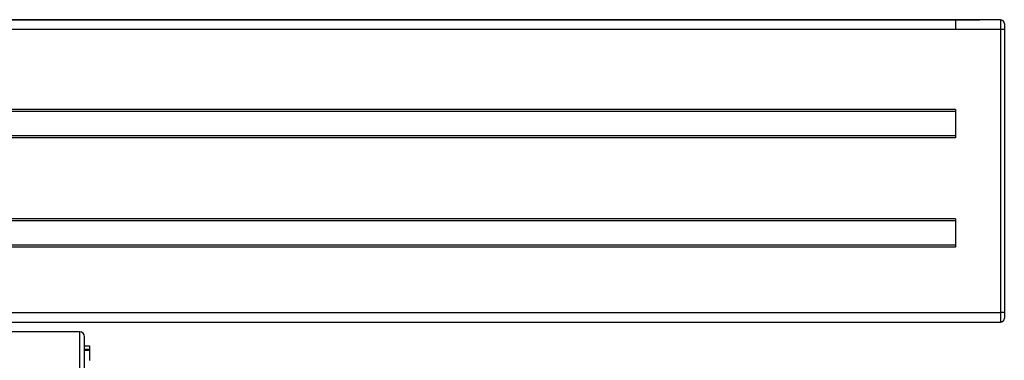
# Model space of a CAD drawing. Header units: millimetres. Extents: x -531 to 2050, y 404 to 998.
# Tile 23 of 23: x 1949 to 2050, y 706 to 741. Entities that reach past the tile are written whole.
import ezdxf

# ---------------------------------------------------------------- set-up
doc = ezdxf.new("R2010")
doc.units = ezdxf.units.MM

# ---------------------------------------------------------------- blocks, each defined once
blk = doc.blocks.new('Drawing View6')
at = {"color": 7, "linetype": 'Continuous', "lineweight": 25}
for p, q in [((-116.45, 67.01), (378.55, 67.01)), ((376.05, 67), (-113.95, 67)), ((380.65, 67), (376.05, 67)), ((378.55, 67.01), (378.55, 67)), ((380.65, 67), (380.65, 66)), ((376.05, 66), (-113.95, 66)), ((380.65, 66), (376.05, 66)), ((376.05, 66), (376.05, 66)), ((380.65, 66), (380.65, 37)), ((381.05, 66), (380.65, 66)), ((381.05, 66.6), (381.05, 66)), ((381.05, 66), (381.05, 59)), ((381.05, 59), (381.05, 37)), ((376.05, 57.8), (-113.95, 57.8)), ((376.05, 57.6), (-113.95, 57.6)), ((376.05, 57.8), (376.05, 54.9)), ((376.05, 55.1), (-113.95, 55.1)), ((376.05, 54.9), (-113.95, 54.9)), ((376.05, 46.6), (-113.95, 46.6)), ((376.05, 46.6), (376.05, 43.7)), ((376.05, 46.4), (-113.95, 46.4)), ((376.05, 43.9), (-113.95, 43.9)), ((376.05, 43.7), (-113.95, 43.7)), ((-118.55, 37), (380.65, 37)), ((380.65, 37), (380.65, 36)), ((381.05, 37), (380.65, 37)), ((381.05, 37), (381.05, 36.4)), ((-118.55, 36), (380.65, 36)), ((286.2, 35), (273.71, 35)), ((286.2, 17.5), (286.2, 35)), ((286.7, 17.5), (286.7, 34.5)), ((286.7, 33.57), (287.2, 33.57)), ((287.2, 33.57), (287.2, 33.22)), ((286.7, 33.22), (287.2, 33.22)), ((286.7, 33.11), (287.2, 33.11)), ((287.2, 33.22), (287.2, 33.11)), ((287.2, 33.11), (287.2, 32.08))]:
    blk.add_line(p, q, dxfattribs=at)
for centre, radius, start, end in [((380.65, 66.6), 0.4, 0, 90), ((380.65, 36.4), 0.4, 270, 0), ((286.2, 34.5), 0.5, 0, 90)]:
    blk.add_arc(centre, radius, start, end, dxfattribs=at)
blk.add_open_spline([(376.05, 67), (376.05, 67), (376.05, 66.89), (376.05, 66.52), (376.05, 66.26), (376.05, 66)], degree=3, knots=[0, 0, 0, 0, 0.5, 0.5, 1, 1, 1, 1], dxfattribs=at)

msp = doc.modelspace()

# ---------------------------------------------------------------- block references
at = {"color": 7, "linetype": 'Continuous', "lineweight": 25}
msp.add_blockref('Drawing View6', (1668.54, 673.89), dxfattribs=at)

doc.saveas('drawing.dxf')
